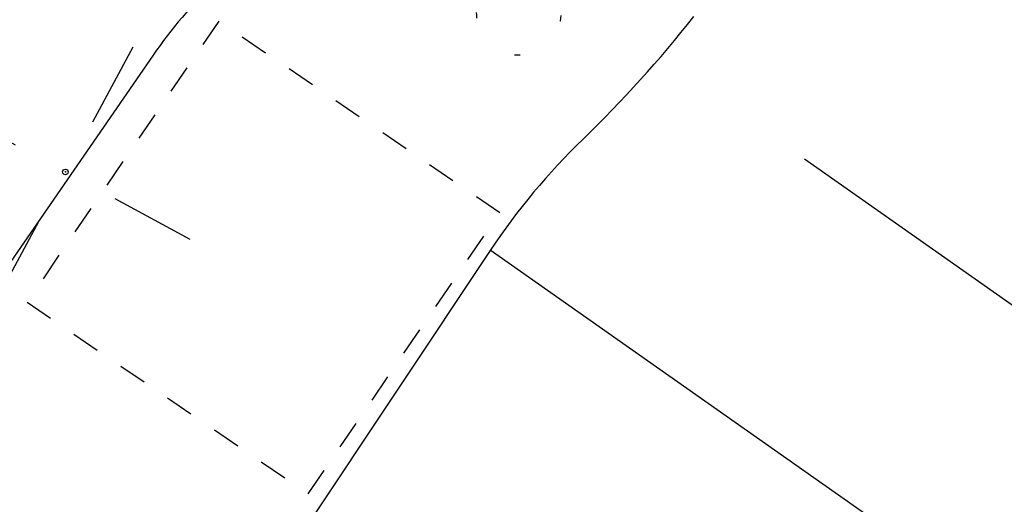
# Model space of a CAD drawing. Extents: x 0 to 1135, y 0 to 420.
# Tile 29 of 79: x 545 to 562, y 163 to 172. Entities that reach past the tile are written whole.
import ezdxf

# ---------------------------------------------------------------- set-up
doc = ezdxf.new("R2010")
doc.units = 0
doc.header["$LTSCALE"] = 2
doc.header["$MEASUREMENT"] = 0
for name, pattern in [('ACAD_ISO03W100', [0.5, 0.25, -0.25]), ('AUSGEZOGEN', [0]), ('PUNKTX2', [0.5, 0, -0.5])]:
    doc.linetypes.add(name, pattern=pattern)
doc.layers.get('0').update_dxf_attribs({"color": 8, "linetype": 'AUSGEZOGEN'})
for name, color, linetype in [('Andere_Planungen', 15, 'CONTINUOUS'), ('Bestand', 8, 'CONTINUOUS'), ('BOESCHG', 8, 'AUSGEZOGEN'), ('FBRTOP', 8, 'AUSGEZOGEN'), ('Ingenieurbauwerke', 15, 'CONTINUOUS'), ('NETZ', 250, 'AUSGEZOGEN')]:
    doc.layers.add(name, color=color, linetype=linetype)

# ---------------------------------------------------------------- blocks, each defined once
blk = doc.blocks.new('IKR')
at = {"color": 0}
for p, q in [((0, 1), (0, 2.5)), ((-2.5, 0), (-1, 0)), ((1, 0), (2.5, 0)), ((0, -2.5), (0, -1))]:
    blk.add_line(p, q, dxfattribs=at)
blk.add_circle((0, 0), 0.05, dxfattribs=at)
blk.add_point((0, 0), dxfattribs=at)

msp = doc.modelspace()

# ---------------------------------------------------------------- linework, layer by layer
at = {"layer": 'Andere_Planungen', "linetype": 'ACAD_ISO03W100'}
for p, q in [((548.464, 171.786), (545.083, 166.829)), ((553.421, 168.405), (548.464, 171.786)), ((550.04, 163.448), (553.421, 168.405)), ((545.083, 166.829), (550.04, 163.448))]:
    msp.add_line(p, q, dxfattribs=at)
at = {"layer": 'Andere_Planungen', "linetype": 'Continuous'}
for p, q in [((547.307, 171.187), (544.552, 167.191)), ((553.25, 167.738), (549.113, 161.526))]:
    msp.add_line(p, q, dxfattribs=at)
for centre, radius, start, end in [((553.894, 166.647), 8, 121.5156, 145.4232), ((539.585, 185.51), 22, 314.0785, 321.6703), ((563.237, 161.085), 12, 134.0785, 146.3338)]:
    msp.add_arc(centre, radius, start, end, dxfattribs=at)
at = {"layer": 'Bestand', "linetype": 'Continuous'}
for p, q in [((564.168, 165.571), (558.794, 169.349)), ((561.828, 161.716), (553.253, 167.743))]:
    msp.add_line(p, q, dxfattribs=at)
at = {"layer": 'BOESCHG'}
msp.add_lwpolyline([(240.26, 195.624, 0.000002), (211.79, 195.527, 0.000005), (200.503, 195.488, 0.000082)], format="xyb", dxfattribs=at)
at = {"layer": 'FBRTOP', "const_width": 0.5}
for points in [[(159.506, 218.371, 0.000005), (172.006, 218.371, 0.000002), (185.995, 218.371, 0.000002), (197.006, 218.371, 0.000005), (209.506, 218.371, -0.000006), (222.006, 218.371, -0.000002), (236.976, 218.371, -0.000002), (247.006, 218.371)], [(250.479, 222.371, -0.000002), (263.664, 222.37, -0.000002), (272.005, 222.37, -0.000033)], [(159.506, 222.371, 0.000005), (172.006, 222.371, 0.000002), (185.995, 222.371, 0.000002), (197.006, 222.371, 0.000005), (209.506, 222.371, -0.000006), (222.006, 222.371, -0.000002), (236.976, 222.371, -0.000003), (247.006, 222.371)], [(277.692, 222.37, -0.00001), (297.005, 222.366, -0.000009), (311.07, 222.363, -0.000011), (322.006, 222.36, -0.00004), (334.506, 222.355, 0.000056), (347.007, 222.351, 0.000011), (348.74, 222.351, -0.000027), (350.474, 222.35, -0.00003), (355.78, 222.348, -0.00001), (372.005, 222.341, -0.000005), (384.506, 222.336, 0.000013), (397.006, 222.33, 0.000004), (409.506, 222.325, -0.000007), (422.006, 222.32, -0.000002), (434.506, 222.314, 0.000003), (447.005, 222.309), (481.396, 222.294, 0)], [(277.691, 218.37, -0.00001), (297.005, 218.366, -0.000009), (311.07, 218.363, -0.000011), (322.005, 218.36, -0.00004), (334.505, 218.355, 0.000056), (347.005, 218.351, 0.000011), (348.739, 218.351, -0.000027), (350.473, 218.35, -0.00003), (355.779, 218.348, -0.00001), (372.004, 218.341, -0.000005), (384.504, 218.336, 0.000013), (397.004, 218.33, 0.000004), (409.504, 218.325, -0.000007), (422.005, 218.32, -0.000002), (434.504, 218.314, 0.000003), (447.004, 218.309), (478.458, 218.295, 0)], [(250.479, 218.371, -0.000002), (263.664, 218.37, -0.000003), (272.005, 218.37, -0.000033)]]:
    msp.add_lwpolyline(points, format="xyb", dxfattribs=at)
at = {"layer": 'Ingenieurbauwerke', "linetype": 'PUNKTX2'}
msp.add_arc((553.755, 171.938), 0.75, 179.9965, 359.9965, dxfattribs=at)

# ---------------------------------------------------------------- block references
at = {"layer": 'NETZ', "rotation": 151.5965}
msp.add_blockref('IKR', (545.759, 169.124), dxfattribs=at)

doc.saveas('drawing.dxf')
